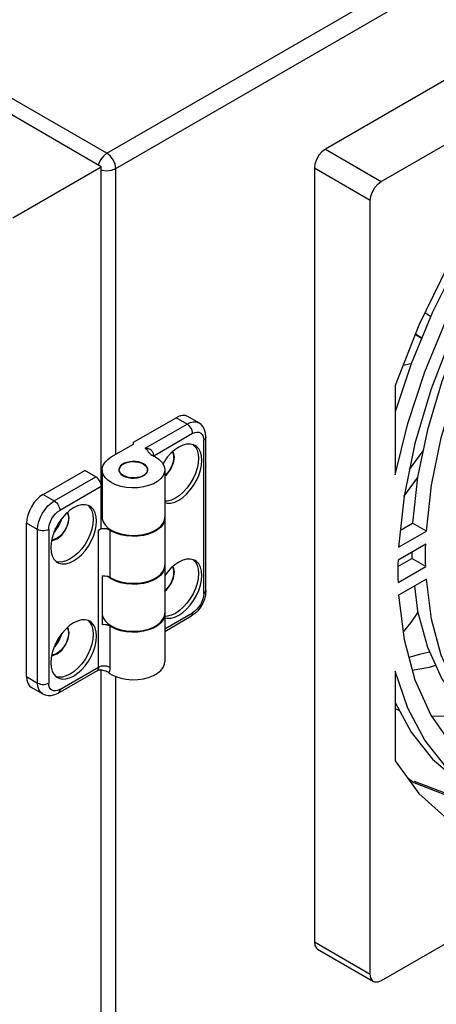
# Model space of a CAD drawing. Header units: millimetres. Extents: x 899 to 1733, y -688 to -112.
# Tile 23 of 26: x 1619 to 1637, y -292 to -250. Entities that reach past the tile are written whole.
import ezdxf

# ---------------------------------------------------------------- set-up
doc = ezdxf.new("R2010")
doc.units = ezdxf.units.MM
doc.header["$LTSCALE"] = 46.255
doc.layers.get('0').update_dxf_attribs({"linetype": 'CONTINUOUS'})
doc.layers.add('02_AXIS', color=7, linetype='CONTINUOUS')
doc.layers.add('INTFCLR_715609', color=7, linetype='CONTINUOUS')

msp = doc.modelspace()

# ---------------------------------------------------------------- linework, layer by layer
at = {"color": 7, "linetype": 'Continuous'}
for p, q in [((1622.697, -255.848), (1520.329, -196.747)), ((1622.935, -255.271), (1521.328, -196.61)), ((1622.935, -255.271), (1671.215, -227.397)), ((1623.316, -255.931), (1671.595, -228.057)), ((1618.888, -258.047), (1622.697, -255.848)), ((1622.697, -271.402), (1622.697, -255.848)), ((1622.697, -255.986), (1622.724, -255.997)), ((1623.316, -268.219), (1623.316, -255.931)), ((1636.86, -262.292), (1636.621, -262.127)), ((1636.47, -263.235), (1636.205, -263.056)), ((1636.216, -263.03), (1636.48, -263.208)), ((1636.02, -264.32), (1635.677, -264.393)), ((1624.078, -267.696), (1625.911, -266.638)), ((1626.387, -266.913), (1625.911, -266.638)), ((1626.892, -266.863), (1626.416, -266.588)), ((1624.587, -267.952), (1626.387, -266.913)), ((1626.625, -267.325), (1624.957, -268.288)), ((1627.2, -274.06), (1627.2, -267.463)), ((1623.126, -268.328), (1624.078, -267.779)), ((1624.078, -267.779), (1624.078, -267.696)), ((1626.03, -267.902), (1625.859, -268.019)), ((1627.101, -274.198), (1627.101, -267.6)), ((1625.859, -268.019), (1625.692, -268.166)), ((1635.956, -268.864), (1636.537, -268.068)), ((1620.197, -269.937), (1621.983, -268.906)), ((1620.674, -270.211), (1622.459, -269.181)), ((1622.459, -269.181), (1621.983, -268.906)), ((1622.731, -268.878), (1622.731, -270.921)), ((1623.456, -268.858), (1623.455, -268.878)), ((1623.455, -268.878), (1623.462, -268.933)), ((1623.472, -268.954), (1623.472, -268.878)), ((1624.679, -268.972), (1624.7, -268.898)), ((1624.684, -268.955), (1624.684, -268.878)), ((1624.7, -268.898), (1624.701, -268.878)), ((1625.425, -268.878), (1625.425, -270.921)), ((1622.697, -269.593), (1620.911, -270.624)), ((1635.719, -270.026), (1636.299, -269.231)), ((1620.197, -269.937), (1620.674, -270.211)), ((1621.335, -270.63), (1621.169, -270.778)), ((1621.507, -270.514), (1621.335, -270.63)), ((1622.697, -270.66), (1622.731, -270.64)), ((1619.959, -271.449), (1619.483, -271.174)), ((1619.483, -277.771), (1619.483, -271.174)), ((1625.423, -270.931), (1625.424, -270.962)), ((1625.425, -270.962), (1625.425, -272.982)), ((1619.959, -278.046), (1619.959, -271.449)), ((1620.435, -271.448), (1620.435, -278.046)), ((1620.897, -271.747), (1620.793, -271.82)), ((1622.58, -271.469), (1622.697, -271.402)), ((1622.58, -277.358), (1622.58, -271.469)), ((1623.07, -271.478), (1623.07, -273.498)), ((1620.699, -271.873), (1620.802, -271.825)), ((1625.423, -272.993), (1625.424, -273.024)), ((1625.425, -273.024), (1625.425, -275.044)), ((1625.859, -272.967), (1625.692, -273.114)), ((1626.03, -272.851), (1625.859, -272.967)), ((1622.728, -273.44), (1622.728, -275.543)), ((1622.731, -273.44), (1622.731, -275.044)), ((1622.728, -274.765), (1622.731, -274.763)), ((1625.423, -275.054), (1625.424, -275.085)), ((1625.425, -275.715), (1626.625, -275.022)), ((1625.425, -275.085), (1625.425, -277.125)), ((1621.507, -275.462), (1621.335, -275.578)), ((1625.425, -275.829), (1626.555, -275.176)), ((1621.335, -275.578), (1621.169, -275.726)), ((1623.07, -275.601), (1623.07, -277.366)), ((1620.699, -276.821), (1620.802, -276.773)), ((1620.897, -276.695), (1620.793, -276.768)), ((1620.842, -278.475), (1622.527, -277.502)), ((1620.912, -278.321), (1622.58, -277.358)), ((1622.697, -331.329), (1622.697, -277.481)), ((1619.483, -277.771), (1619.959, -278.046)), ((1623.316, -328.146), (1623.316, -277.766)), ((1620.168, -278.508), (1619.692, -278.233))]:
    msp.add_line(p, q, dxfattribs=at)
for points in [[(1622.666, -255.555), (1622.583, -255.746), (1622.578, -255.779)], [(1622.935, -255.271), (1622.789, -255.389), (1622.666, -255.555)], [(1623.316, -255.931), (1623.287, -255.744), (1623.201, -255.55), (1623.077, -255.385), (1622.935, -255.271)], [(1622.724, -255.997), (1622.928, -256.022), (1623.14, -255.998), (1623.316, -255.931)], [(1626.416, -266.588), (1626.308, -266.548), (1626.185, -266.543), (1626.051, -266.573), (1625.911, -266.638)], [(1626.387, -266.913), (1626.526, -266.848), (1626.66, -266.818), (1626.784, -266.823), (1626.892, -266.863)], [(1626.625, -267.325), (1626.619, -267.261), (1626.602, -267.192), (1626.573, -267.124), (1626.535, -267.058), (1626.49, -267), (1626.44, -266.95), (1626.387, -266.913)], [(1627.2, -267.463), (1627.185, -267.299), (1627.143, -267.155), (1627.077, -267.034), (1626.993, -266.937), (1626.892, -266.863)], [(1626.625, -267.325), (1626.718, -267.282), (1626.808, -267.262), (1626.89, -267.265), (1626.962, -267.292), (1627.021, -267.341), (1627.065, -267.41), (1627.092, -267.498), (1627.101, -267.6)], [(1627.2, -267.463), (1627.198, -267.484), (1627.181, -267.527), (1627.148, -267.566), (1627.101, -267.6)], [(1626.653, -267.8), (1626.743, -267.896), (1626.815, -268.035), (1626.86, -268.201), (1626.875, -268.39), (1626.86, -268.597), (1626.815, -268.815), (1626.743, -269.037), (1626.644, -269.257), (1626.522, -269.468), (1626.381, -269.664), (1626.225, -269.838), (1626.059, -269.985), (1625.887, -270.102)], [(1626.729, -267.833), (1626.666, -267.803), (1626.526, -267.77), (1626.369, -267.776), (1626.202, -267.82), (1626.03, -267.902)], [(1626.03, -270.184), (1626.201, -270.068), (1626.368, -269.92), (1626.524, -269.746), (1626.664, -269.551), (1626.787, -269.34), (1626.886, -269.119), (1626.959, -268.896), (1627.003, -268.678), (1627.018, -268.472), (1627.003, -268.283), (1626.958, -268.117), (1626.886, -267.979), (1626.787, -267.873), (1626.729, -267.833)], [(1622.731, -268.878), (1622.736, -268.811), (1622.777, -268.677), (1622.857, -268.55), (1622.974, -268.432), (1623.126, -268.328)], [(1624.587, -267.952), (1624.635, -267.998), (1624.679, -268.052), (1624.719, -268.104), (1624.746, -268.139)], [(1624.957, -268.288), (1624.955, -268.255), (1624.949, -268.22), (1624.939, -268.184), (1624.926, -268.15), (1624.908, -268.116), (1624.888, -268.085), (1624.864, -268.057), (1624.837, -268.031), (1624.806, -268.009), (1624.772, -267.99), (1624.734, -267.974), (1624.691, -267.962), (1624.643, -267.954), (1624.587, -267.952)], [(1624.746, -268.139), (1624.756, -268.15), (1624.794, -268.189), (1624.833, -268.221), (1624.874, -268.248), (1624.916, -268.27)], [(1624.916, -268.27), (1624.955, -268.288), (1624.993, -268.308), (1625.03, -268.328)], [(1625.03, -268.328), (1625.189, -268.439), (1625.31, -268.564), (1625.389, -268.7), (1625.423, -268.842), (1625.424, -268.878)], [(1625.692, -268.166), (1625.536, -268.34), (1625.396, -268.535), (1625.344, -268.624)], [(1625.425, -269.145), (1625.43, -269.141), (1625.529, -269.047), (1625.62, -268.934), (1625.697, -268.808), (1625.759, -268.675), (1625.801, -268.541), (1625.823, -268.41), (1625.823, -268.289), (1625.801, -268.184), (1625.762, -268.104)], [(1625.757, -268.109), (1625.791, -268.178), (1625.813, -268.283), (1625.813, -268.403), (1625.792, -268.533), (1625.749, -268.668), (1625.688, -268.801), (1625.611, -268.926), (1625.52, -269.04), (1625.425, -269.131)], [(1624.518, -268.624), (1624.417, -268.577), (1624.301, -268.542), (1624.175, -268.523), (1624.046, -268.519), (1623.918, -268.531), (1623.796, -268.558), (1623.687, -268.598), (1623.594, -268.652), (1623.523, -268.714), (1623.477, -268.784), (1623.456, -268.858)], [(1623.472, -268.878), (1623.473, -268.86), (1623.492, -268.788), (1623.538, -268.72), (1623.607, -268.658), (1623.696, -268.607), (1623.802, -268.567), (1623.92, -268.541), (1624.044, -268.529), (1624.171, -268.532), (1624.294, -268.551), (1624.407, -268.585), (1624.506, -268.631)], [(1624.506, -268.631), (1624.586, -268.688), (1624.644, -268.753), (1624.676, -268.824), (1624.684, -268.878)], [(1624.701, -268.878), (1624.693, -268.823), (1624.66, -268.75), (1624.601, -268.683), (1624.518, -268.624)], [(1622.697, -269.593), (1622.691, -269.528), (1622.673, -269.46), (1622.645, -269.391), (1622.608, -269.326), (1622.563, -269.268), (1622.512, -269.218), (1622.459, -269.181)], [(1623.126, -269.428), (1622.974, -269.324), (1622.857, -269.207), (1622.777, -269.079), (1622.736, -268.946), (1622.731, -268.878)], [(1625.424, -268.878), (1625.412, -268.986), (1625.355, -269.126), (1625.254, -269.257), (1625.113, -269.376), (1624.937, -269.477), (1624.733, -269.558), (1624.506, -269.615), (1624.265, -269.648), (1624.016, -269.655), (1623.772, -269.635), (1623.536, -269.59), (1623.318, -269.52), (1623.126, -269.428)], [(1623.462, -268.933), (1623.496, -269.006), (1623.555, -269.074), (1623.637, -269.133)], [(1623.649, -269.126), (1623.57, -269.069), (1623.512, -269.004), (1623.479, -268.933), (1623.472, -268.878)], [(1623.637, -269.133), (1623.739, -269.18), (1623.855, -269.214), (1623.981, -269.233), (1624.109, -269.237), (1624.238, -269.226), (1624.36, -269.199), (1624.469, -269.158), (1624.561, -269.105), (1624.632, -269.042), (1624.679, -268.972)], [(1624.684, -268.878), (1624.683, -268.896), (1624.663, -268.969), (1624.618, -269.037), (1624.549, -269.098), (1624.46, -269.15), (1624.354, -269.19), (1624.236, -269.216), (1624.111, -269.228), (1623.985, -269.224), (1623.862, -269.205), (1623.748, -269.172), (1623.649, -269.126)], [(1620.197, -269.937), (1620.058, -270.033), (1619.924, -270.157), (1619.8, -270.305), (1619.692, -270.47), (1619.604, -270.646), (1619.538, -270.826), (1619.497, -271.004), (1619.483, -271.174)], [(1619.959, -271.449), (1619.973, -271.28), (1620.014, -271.102), (1620.08, -270.921), (1620.168, -270.745), (1620.277, -270.58), (1620.4, -270.432), (1620.534, -270.308), (1620.674, -270.211)], [(1620.674, -270.211), (1620.726, -270.249), (1620.777, -270.298), (1620.822, -270.357), (1620.86, -270.422), (1620.888, -270.491), (1620.906, -270.559), (1620.912, -270.624)], [(1622.129, -270.411), (1622.219, -270.508), (1622.292, -270.646), (1622.337, -270.812), (1622.352, -271.002), (1622.337, -271.209), (1622.292, -271.426), (1622.219, -271.649), (1622.121, -271.869), (1621.999, -272.079), (1621.858, -272.275), (1621.702, -272.449), (1621.535, -272.597), (1621.364, -272.713)], [(1622.205, -270.445), (1622.142, -270.414), (1622.002, -270.382), (1621.846, -270.387), (1621.679, -270.432), (1621.507, -270.514)], [(1621.507, -272.796), (1621.678, -272.679), (1621.845, -272.532), (1622.001, -272.357), (1622.141, -272.163), (1622.263, -271.951), (1622.363, -271.73), (1622.435, -271.508), (1622.48, -271.29), (1622.495, -271.083), (1622.48, -270.894), (1622.435, -270.728), (1622.363, -270.591), (1622.264, -270.485), (1622.205, -270.445)], [(1625.887, -270.102), (1625.716, -270.183), (1625.549, -270.228), (1625.425, -270.233)], [(1625.425, -270.291), (1625.534, -270.316), (1625.691, -270.311), (1625.858, -270.266), (1626.03, -270.184)], [(1620.435, -271.448), (1620.445, -271.336), (1620.472, -271.217), (1620.516, -271.097), (1620.575, -270.979), (1620.647, -270.869), (1620.729, -270.771), (1620.818, -270.688), (1620.911, -270.624)], [(1621.169, -270.778), (1621.013, -270.952), (1620.872, -271.146), (1620.75, -271.358), (1620.651, -271.579), (1620.578, -271.802), (1620.534, -272.02), (1620.519, -272.226), (1620.534, -272.415), (1620.578, -272.581), (1620.651, -272.719), (1620.75, -272.825), (1620.808, -272.865)], [(1620.802, -271.825), (1620.906, -271.753), (1621.006, -271.658), (1621.096, -271.545), (1621.174, -271.42), (1621.235, -271.287), (1621.278, -271.152), (1621.3, -271.021), (1621.3, -270.901), (1621.278, -270.795), (1621.239, -270.716)], [(1621.234, -270.72), (1621.268, -270.789), (1621.29, -270.894), (1621.29, -271.015), (1621.268, -271.145), (1621.226, -271.279), (1621.165, -271.412), (1621.088, -271.538), (1620.997, -271.651), (1620.897, -271.747)], [(1622.731, -270.921), (1622.736, -270.988), (1622.777, -271.122), (1622.857, -271.249), (1622.974, -271.367), (1623.126, -271.471)], [(1623.126, -271.471), (1623.317, -271.562), (1623.534, -271.632), (1623.769, -271.678), (1624.014, -271.697), (1624.264, -271.691), (1624.506, -271.658), (1624.734, -271.6), (1624.939, -271.518), (1625.115, -271.417), (1625.255, -271.299), (1625.355, -271.168), (1625.412, -271.029), (1625.424, -270.921)], [(1625.424, -270.962), (1625.412, -271.069), (1625.355, -271.209), (1625.254, -271.341), (1625.113, -271.459), (1624.937, -271.56), (1624.733, -271.641), (1624.506, -271.699), (1624.265, -271.732), (1624.016, -271.739), (1623.772, -271.719), (1623.536, -271.674), (1623.318, -271.604), (1623.126, -271.512)], [(1620.435, -271.449), (1620.377, -271.476), (1620.309, -271.495), (1620.235, -271.504), (1620.16, -271.504), (1620.086, -271.495), (1620.018, -271.476), (1619.959, -271.449)], [(1623.056, -271.469), (1622.997, -271.442), (1622.929, -271.423), (1622.856, -271.414), (1622.781, -271.414), (1622.707, -271.423), (1622.639, -271.442), (1622.58, -271.469)], [(1623.066, -271.475), (1623.061, -271.472), (1623.056, -271.469)], [(1623.126, -271.512), (1623.107, -271.501), (1623.088, -271.489), (1623.066, -271.475)], [(1620.56, -271.889), (1620.599, -271.893), (1620.699, -271.873)], [(1620.793, -271.82), (1620.689, -271.867), (1620.589, -271.887), (1620.561, -271.885)], [(1621.364, -272.713), (1621.192, -272.795), (1621.026, -272.839), (1620.87, -272.845), (1620.741, -272.816)], [(1620.808, -272.865), (1620.871, -272.895), (1621.011, -272.928), (1621.167, -272.922), (1621.334, -272.878), (1621.507, -272.796)], [(1623.126, -273.532), (1623.317, -273.624), (1623.534, -273.694), (1623.769, -273.739), (1624.014, -273.759), (1624.264, -273.753), (1624.506, -273.72), (1624.734, -273.661), (1624.939, -273.58), (1625.115, -273.479), (1625.255, -273.361), (1625.355, -273.23), (1625.412, -273.09), (1625.424, -272.982)], [(1625.424, -273.024), (1625.412, -273.131), (1625.355, -273.271), (1625.254, -273.403), (1625.113, -273.521), (1624.937, -273.622), (1624.733, -273.703), (1624.506, -273.761), (1624.265, -273.794), (1624.016, -273.8), (1623.772, -273.781), (1623.536, -273.735), (1623.318, -273.666), (1623.126, -273.573)], [(1626.653, -272.748), (1626.743, -272.844), (1626.815, -272.983), (1626.86, -273.149), (1626.875, -273.338), (1626.86, -273.545), (1626.815, -273.763), (1626.743, -273.985), (1626.644, -274.205), (1626.522, -274.416), (1626.381, -274.612), (1626.225, -274.786), (1626.059, -274.933), (1625.887, -275.05)], [(1626.729, -272.781), (1626.666, -272.751), (1626.526, -272.718), (1626.369, -272.724), (1626.202, -272.769), (1626.03, -272.851)], [(1626.03, -275.132), (1626.201, -275.016), (1626.368, -274.868), (1626.524, -274.694), (1626.664, -274.5), (1626.787, -274.288), (1626.886, -274.067), (1626.959, -273.844), (1627.003, -273.626), (1627.018, -273.42), (1627.003, -273.231), (1626.958, -273.065), (1626.886, -272.927), (1626.787, -272.821), (1626.729, -272.781)], [(1622.728, -273.44), (1622.798, -273.433), (1622.869, -273.435), (1622.938, -273.445), (1623.001, -273.464), (1623.056, -273.49)], [(1623.126, -273.573), (1622.974, -273.469), (1622.956, -273.451)], [(1625.425, -274.093), (1625.43, -274.089), (1625.529, -273.995), (1625.62, -273.882), (1625.697, -273.757), (1625.759, -273.623), (1625.801, -273.489), (1625.823, -273.358), (1625.823, -273.237), (1625.801, -273.132), (1625.762, -273.053)], [(1625.757, -273.057), (1625.791, -273.126), (1625.813, -273.231), (1625.813, -273.351), (1625.792, -273.482), (1625.749, -273.616), (1625.688, -273.749), (1625.611, -273.874), (1625.52, -273.988), (1625.425, -274.079)], [(1625.692, -273.114), (1625.536, -273.289), (1625.425, -273.443)], [(1623.056, -273.49), (1623.061, -273.493), (1623.066, -273.495)], [(1623.066, -273.495), (1623.088, -273.51), (1623.107, -273.521), (1623.126, -273.532)], [(1627.2, -274.06), (1627.183, -274.247), (1627.135, -274.435), (1627.06, -274.615), (1626.962, -274.783), (1626.844, -274.936), (1626.707, -275.07), (1626.555, -275.176)], [(1627.101, -274.198), (1627.092, -274.31), (1627.065, -274.429), (1627.021, -274.549), (1626.962, -274.667), (1626.89, -274.777), (1626.808, -274.875), (1626.718, -274.958), (1626.625, -275.022)], [(1627.101, -274.198), (1627.148, -274.163), (1627.181, -274.124), (1627.198, -274.082), (1627.2, -274.06)], [(1622.731, -275.044), (1622.736, -275.112), (1622.777, -275.245), (1622.857, -275.373), (1622.974, -275.49), (1623.126, -275.594)], [(1623.126, -275.594), (1623.317, -275.686), (1623.534, -275.755), (1623.769, -275.801), (1624.014, -275.821), (1624.264, -275.814), (1624.506, -275.781), (1624.734, -275.723), (1624.939, -275.642), (1625.115, -275.54), (1625.255, -275.422), (1625.355, -275.291), (1625.412, -275.152), (1625.424, -275.044)], [(1625.424, -275.085), (1625.412, -275.193), (1625.355, -275.333), (1625.254, -275.464), (1625.113, -275.583), (1624.937, -275.684), (1624.733, -275.765), (1624.506, -275.823), (1624.265, -275.855), (1624.016, -275.862), (1623.772, -275.843), (1623.536, -275.797), (1623.318, -275.727), (1623.126, -275.635)], [(1625.887, -275.05), (1625.716, -275.131), (1625.549, -275.176), (1625.425, -275.181)], [(1625.425, -275.239), (1625.534, -275.264), (1625.691, -275.259), (1625.858, -275.214), (1626.03, -275.132)], [(1626.555, -275.176), (1626.573, -275.164), (1626.602, -275.128), (1626.619, -275.08), (1626.625, -275.022)], [(1636.317, -275.001), (1636.012, -275.449), (1635.68, -275.851)], [(1622.129, -275.359), (1622.219, -275.456), (1622.292, -275.594), (1622.337, -275.761), (1622.352, -275.95), (1622.337, -276.157), (1622.292, -276.375), (1622.219, -276.597), (1622.121, -276.817), (1621.999, -277.028), (1621.858, -277.223), (1621.702, -277.397), (1621.535, -277.545), (1621.364, -277.661)], [(1622.205, -275.393), (1622.142, -275.362), (1622.002, -275.33), (1621.846, -275.335), (1621.679, -275.38), (1621.507, -275.462)], [(1621.507, -277.744), (1621.678, -277.627), (1621.845, -277.48), (1622.001, -277.306), (1622.141, -277.111), (1622.263, -276.9), (1622.363, -276.679), (1622.435, -276.456), (1622.48, -276.238), (1622.495, -276.031), (1622.48, -275.842), (1622.435, -275.677), (1622.363, -275.539), (1622.264, -275.433), (1622.205, -275.393)], [(1623.056, -275.593), (1623.001, -275.567), (1622.938, -275.548), (1622.869, -275.538), (1622.798, -275.536), (1622.728, -275.543)], [(1621.169, -275.726), (1621.013, -275.9), (1620.872, -276.095), (1620.75, -276.306), (1620.651, -276.527), (1620.578, -276.75), (1620.534, -276.968), (1620.519, -277.174), (1620.534, -277.363), (1620.578, -277.529), (1620.651, -277.667), (1620.75, -277.773), (1620.808, -277.813)], [(1620.802, -276.773), (1620.906, -276.701), (1621.006, -276.606), (1621.096, -276.494), (1621.174, -276.368), (1621.235, -276.235), (1621.278, -276.1), (1621.3, -275.97), (1621.3, -275.849), (1621.278, -275.743), (1621.239, -275.664)], [(1621.234, -275.668), (1621.268, -275.737), (1621.29, -275.843), (1621.29, -275.963), (1621.268, -276.093), (1621.226, -276.228), (1621.165, -276.361), (1621.088, -276.486), (1620.997, -276.599), (1620.897, -276.695)], [(1623.088, -275.613), (1623.066, -275.598), (1623.061, -275.595), (1623.056, -275.593)], [(1623.126, -275.635), (1623.107, -275.624), (1623.088, -275.613)], [(1620.56, -276.838), (1620.599, -276.841), (1620.699, -276.821)], [(1620.793, -276.768), (1620.689, -276.815), (1620.589, -276.835), (1620.561, -276.833)], [(1636.821, -276.713), (1636.386, -276.821), (1635.925, -276.944)], [(1623.126, -277.675), (1623.317, -277.767), (1623.534, -277.836), (1623.769, -277.882), (1624.014, -277.902), (1624.264, -277.895), (1624.506, -277.862), (1624.734, -277.804), (1624.939, -277.723), (1625.115, -277.621), (1625.255, -277.503), (1625.355, -277.372), (1625.412, -277.233), (1625.424, -277.125)], [(1621.364, -277.661), (1621.192, -277.743), (1621.026, -277.787), (1620.87, -277.794), (1620.741, -277.764)], [(1622.58, -277.358), (1622.579, -277.389), (1622.574, -277.418), (1622.567, -277.444), (1622.558, -277.466), (1622.547, -277.483), (1622.536, -277.496), (1622.527, -277.502)], [(1622.527, -277.502), (1622.572, -277.483), (1622.635, -277.475), (1622.681, -277.481)], [(1622.58, -277.358), (1622.639, -277.33), (1622.705, -277.312), (1622.776, -277.302), (1622.851, -277.302), (1622.925, -277.311), (1622.995, -277.33), (1623.056, -277.358)], [(1623.024, -277.609), (1622.986, -277.585), (1622.941, -277.562), (1622.885, -277.539), (1622.816, -277.517), (1622.736, -277.495), (1622.681, -277.481)], [(1623.07, -277.366), (1623.065, -277.458), (1623.049, -277.54), (1623.024, -277.609)], [(1623.024, -277.609), (1623.056, -277.632), (1623.09, -277.654), (1623.126, -277.675)], [(1623.056, -277.358), (1623.061, -277.36), (1623.066, -277.363), (1623.07, -277.366)], [(1636.071, -277.49), (1636.81, -277.363), (1637.076, -277.272)], [(1619.483, -277.771), (1619.497, -277.924), (1619.538, -278.056), (1619.604, -278.16), (1619.692, -278.233)], [(1619.959, -278.046), (1620.018, -278.073), (1620.086, -278.092), (1620.16, -278.102), (1620.235, -278.102), (1620.309, -278.092), (1620.377, -278.073), (1620.435, -278.046)], [(1620.168, -278.508), (1620.08, -278.435), (1620.014, -278.33), (1619.973, -278.199), (1619.959, -278.046)], [(1620.912, -278.321), (1620.819, -278.364), (1620.729, -278.384), (1620.647, -278.381), (1620.575, -278.354), (1620.516, -278.305), (1620.472, -278.236), (1620.445, -278.148), (1620.435, -278.046)], [(1620.808, -277.813), (1620.871, -277.843), (1621.011, -277.876), (1621.167, -277.87), (1621.334, -277.826), (1621.507, -277.744)], [(1620.168, -278.508), (1620.282, -278.558), (1620.409, -278.583), (1620.546, -278.579), (1620.693, -278.544), (1620.842, -278.475)], [(1620.912, -278.321), (1620.906, -278.379), (1620.888, -278.427), (1620.86, -278.462), (1620.842, -278.475)], [(1635.526, -279.228), (1635.507, -279.225), (1635.338, -279.156)], [(1638.596, -279.427), (1638.477, -279.45), (1636.952, -279.478), (1636.9, -279.469)]]:
    msp.add_lwpolyline(points, dxfattribs=at)
at = {"layer": '02_AXIS', "color": 7, "linetype": 'Continuous'}
for p, q in [((1625.839, -268.329), (1625.8, -268.12)), ((1625.425, -269.148), (1625.516, -269.074)), ((1621.316, -270.94), (1621.276, -270.732)), ((1620.991, -271.029), (1621, -270.969)), ((1620.66, -271.559), (1620.707, -271.52)), ((1625.839, -273.277), (1625.8, -273.068)), ((1625.425, -274.096), (1625.516, -274.022)), ((1620.991, -275.978), (1621, -275.917)), ((1621.316, -275.888), (1621.276, -275.68)), ((1620.66, -276.507), (1620.707, -276.469)), ((1635.86, -282.103), (1636.136, -282.327)), ((1636.161, -282.263), (1637.853, -282.912))]:
    msp.add_line(p, q, dxfattribs=at)
for points in [[(1625.516, -269.074), (1625.686, -268.845), (1625.8, -268.583), (1625.839, -268.329)], [(1620.707, -271.52), (1620.877, -271.291), (1620.991, -271.029)], [(1620.715, -271.437), (1620.804, -271.336), (1620.936, -271.068), (1620.938, -271.055)], [(1620.993, -271.685), (1621.163, -271.456), (1621.276, -271.194), (1621.316, -270.94)], [(1620.592, -271.917), (1620.793, -271.847), (1620.993, -271.685)], [(1625.516, -274.022), (1625.686, -273.793), (1625.8, -273.531), (1625.839, -273.277)], [(1620.707, -276.469), (1620.877, -276.239), (1620.991, -275.978)], [(1620.993, -276.633), (1621.163, -276.404), (1621.276, -276.143), (1621.316, -275.888)], [(1620.715, -276.385), (1620.804, -276.284), (1620.936, -276.016), (1620.938, -276.003)], [(1620.592, -276.865), (1620.793, -276.795), (1620.993, -276.633)], [(1636.136, -282.327), (1638.234, -283.132), (1639.896, -283.251)]]:
    msp.add_lwpolyline(points, dxfattribs=at)
at = {"layer": 'INTFCLR_715609', "color": 7, "linetype": 'Continuous'}
for p, q in [((1661.144, -238.461), (1632.339, -255.092)), ((1634.743, -256.481), (1663.549, -239.85)), ((1632.339, -255.092), (1634.743, -256.481)), ((1631.863, -255.917), (1631.863, -289.179)), ((1634.267, -257.305), (1631.863, -255.917)), ((1634.267, -290.568), (1634.267, -257.305)), ((1635.338, -265.252), (1635.338, -269.095)), ((1635.565, -271.469), (1636.084, -271.169)), ((1636.68, -271.513), (1636.084, -271.169)), ((1635.486, -272.201), (1636.68, -271.513)), ((1636.655, -272.077), (1635.464, -272.764)), ((1635.459, -273.042), (1636.059, -272.695)), ((1636.655, -273.039), (1636.059, -272.695)), ((1635.464, -273.727), (1636.655, -273.039)), ((1636.68, -273.574), (1635.486, -274.263)), ((1663.549, -274.212), (1634.743, -290.843)), ((1635.338, -277.541), (1635.338, -281.384)), ((1631.863, -289.179), (1634.267, -290.568)), ((1632.002, -289.488), (1634.406, -290.876))]:
    msp.add_line(p, q, dxfattribs=at)
for points in [[(1632.339, -255.092), (1632.191, -255.205), (1632.059, -255.359), (1631.954, -255.541), (1631.886, -255.733), (1631.863, -255.917)], [(1640.649, -255.319), (1639.041, -257.648), (1637.604, -260.108), (1636.363, -262.657), (1635.338, -265.252)], [(1640.65, -255.823), (1639.272, -257.82), (1638.029, -259.922), (1636.94, -262.098), (1636.021, -264.317), (1635.338, -266.385)], [(1634.267, -257.305), (1634.29, -257.121), (1634.358, -256.929), (1634.463, -256.747), (1634.596, -256.593), (1634.743, -256.481)], [(1641.543, -256.591), (1640.122, -258.671), (1638.855, -260.865), (1637.764, -263.135), (1636.869, -265.444), (1636.183, -267.75), (1635.72, -270.016), (1635.486, -272.201)], [(1641.544, -257.096), (1640.27, -258.974), (1639.133, -260.952), (1638.153, -262.998), (1637.346, -265.077), (1636.726, -267.155), (1636.303, -269.197), (1636.084, -271.169)], [(1636.68, -271.513), (1636.898, -269.541), (1637.321, -267.499), (1637.941, -265.421), (1638.748, -263.342), (1639.728, -261.296), (1640.865, -259.318), (1642.14, -257.44)], [(1635.338, -269.095), (1635.88, -266.889), (1636.616, -264.66), (1637.536, -262.442), (1638.624, -260.266), (1639.867, -258.164)], [(1636.648, -272.562), (1636.648, -272.401), (1636.651, -272.239), (1636.655, -272.077)], [(1636.054, -272.424), (1636.056, -272.537), (1636.059, -272.695)], [(1636.655, -273.039), (1636.651, -272.881), (1636.648, -272.722), (1636.648, -272.562)], [(1635.464, -272.764), (1635.46, -272.927), (1635.458, -273.088), (1635.457, -273.249)], [(1635.457, -273.249), (1635.458, -273.409), (1635.46, -273.568), (1635.464, -273.727)], [(1636.166, -273.871), (1636.303, -274.95), (1636.726, -276.504), (1637.346, -277.866), (1638.153, -279.013), (1639.133, -279.928), (1639.713, -280.31)], [(1639.728, -280.271), (1638.748, -279.357), (1637.941, -278.209), (1637.321, -276.847), (1636.898, -275.294), (1636.68, -273.574)], [(1635.486, -274.263), (1635.72, -276.179), (1636.183, -277.91), (1636.869, -279.425), (1637.764, -280.699), (1638.855, -281.71), (1639.467, -282.111)], [(1638.624, -282.576), (1637.536, -281.657), (1636.616, -280.5), (1635.88, -279.121), (1635.338, -277.541)], [(1635.338, -278.877), (1636.021, -280.156), (1636.94, -281.313), (1638.029, -282.232), (1638.451, -282.497)], [(1635.338, -281.384), (1636.363, -282.796), (1637.604, -283.911), (1638.204, -284.298)], [(1631.863, -289.179), (1631.886, -289.336), (1631.954, -289.45), (1632.002, -289.488)], [(1634.407, -290.876), (1634.358, -290.838), (1634.29, -290.724), (1634.267, -290.568)], [(1634.743, -290.843), (1634.596, -290.901), (1634.463, -290.899), (1634.407, -290.876)]]:
    msp.add_lwpolyline(points, dxfattribs=at)

doc.saveas('drawing.dxf')
